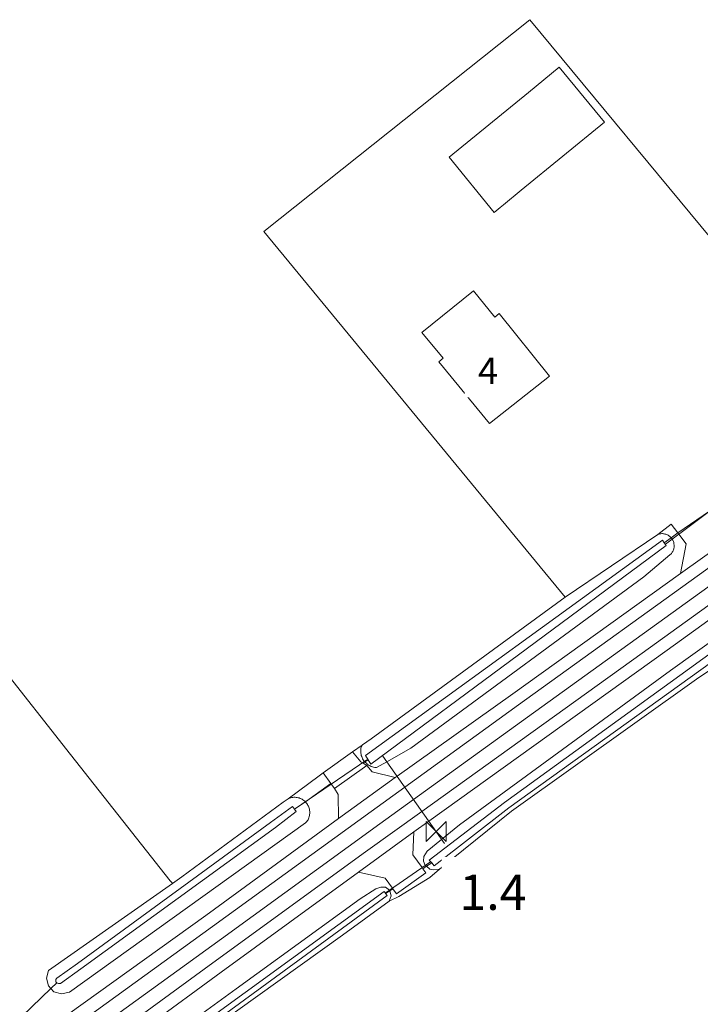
# Model space of a CAD drawing. Extents: x 140829 to 145054, y 448512 to 451778.
# Tile 44 of 152: x 142166 to 142243, y 450106 to 450217. Entities that reach past the tile are written whole.
import ezdxf

# ---------------------------------------------------------------- set-up
doc = ezdxf.new("R2010")
doc.units = 0
doc.header["$MEASUREMENT"] = 0
for name, color, linetype in [('geometrie2dBegroeidTerreindeel', 7, 'Continuous'), ('geometrie2dGrondvlak', 7, 'Continuous'), ('geometrie2dOnbegroeidTerreindeel', 7, 'Continuous'), ('geometrie2dOndersteunendWaterdeel', 7, 'Continuous'), ('geometrie2dOndersteunendWegdeel', 7, 'Continuous'), ('geometrie2dOverigeConstructie', 7, 'Continuous'), ('geometrie2dWaterdeel', 7, 'Continuous'), ('geometrie2dWegdeel', 7, 'Continuous'), ('HMPAL', 1, 'Continuous'), ('HUISNUMMER', 3, 'Continuous'), ('PPALHM', 10, 'Continuous')]:
    doc.layers.add(name, color=color, linetype=linetype)
doc.styles.get("Standard").update_dxf_attribs({"font": 'arial.ttf'})

msp = doc.modelspace()

# ---------------------------------------------------------------- linework, layer by layer
at = {"layer": 'geometrie2dBegroeidTerreindeel', "linetype": 'Continuous', "lineweight": 0}
for p, q in [((142224.02, 450217.42), (142193.97, 450193.49)), ((142259.24, 450174.84), (142224.02, 450217.42)), ((142193.97, 450193.49), (142228, 450152.15)), ((142172.12, 450134.39), (142152.78, 450158.89)), ((142227.99, 450152.15), (142206.07, 450136.17)), ((142228, 450152.15), (142227.99, 450152.15)), ((142243.09, 450143.09), (142249.65, 450147.41)), ((142221.95, 450128), (142243.09, 450143.09)), ((142206.07, 450136.17), (142205.11, 450135.48)), ((142205.05, 450135.44), (142203.98, 450134.67)), ((142205.11, 450135.48), (142205.05, 450135.44)), ((142183.39, 450120.12), (142172.12, 450134.39)), ((142203.98, 450134.67), (142200.67, 450132.3)), ((142200.21, 450131.98), (142196.71, 450129.39)), ((142200.67, 450132.3), (142200.21, 450131.98)), ((142196.71, 450129.39), (142196.15, 450128.98)), ((142196.15, 450128.98), (142184.7, 450120.56)), ((142213.8, 450121.41), (142221.95, 450128)), ((142211.93, 450121.48), (142212.33, 450121.75)), ((142212.26, 450121), (142211.93, 450121.48)), ((142212.33, 450121.75), (142212.7, 450121.43)), ((142212.7, 450121.43), (142213.18, 450121.34)), ((142212.72, 450120.49), (142213.8, 450121.41)), ((142213.8, 450121.41), (142212.72, 450120.49)), ((142213.18, 450121.34), (142213.8, 450121.41)), ((142184.7, 450120.56), (142183.64, 450119.81)), ((142208.95, 450118.63), (142212.26, 450121)), ((142209.19, 450118.32), (142212.72, 450120.49)), ((142212.72, 450120.49), (142209.19, 450118.32)), ((142212.72, 450120.49), (142212.72, 450120.49)), ((142183.55, 450119.92), (142183.39, 450120.12)), ((142183.64, 450119.81), (142183.55, 450119.92)), ((142208.18, 450118.99), (142208.52, 450119.21)), ((142208.52, 450119.21), (142208.95, 450118.63)), ((142208.13, 450117.82), (142208.34, 450118.43)), ((142208.13, 450117.82), (142209.19, 450118.32)), ((142209.19, 450118.32), (142208.13, 450117.82)), ((142208.34, 450118.43), (142208.18, 450118.99)), ((142202.83, 450113.98), (142208.13, 450117.82)), ((142181.79, 450098.9), (142202.83, 450113.98))]:
    msp.add_line(p, q, dxfattribs=at)
at = {"layer": 'geometrie2dGrondvlak', "linetype": 'Continuous', "lineweight": 0}
for p, q in [((142223.85, 450209.21), (142227.34, 450212.06)), ((142227.34, 450212.06), (142232.44, 450205.84)), ((142214.88, 450201.88), (142223.85, 450209.21)), ((142232.44, 450205.84), (142223.04, 450198.15)), ((142219.98, 450195.65), (142214.88, 450201.88)), ((142223.04, 450198.15), (142221.02, 450196.5)), ((142220.67, 450196.21), (142219.98, 450195.65)), ((142221.02, 450196.5), (142220.67, 450196.21)), ((142219.98, 450195.65), (142219.98, 450195.65)), ((142211.8, 450182.08), (142217.64, 450186.77)), ((142217.64, 450186.77), (142220.05, 450183.82)), ((142220.05, 450183.82), (142220.56, 450184.23)), ((142220.56, 450184.23), (142226.23, 450177.15)), ((142214.22, 450179.18), (142211.8, 450182.08)), ((142213.71, 450178.77), (142214.22, 450179.18)), ((142219.46, 450171.8), (142213.71, 450178.77)), ((142226.23, 450177.15), (142219.46, 450171.8)), ((142226.23, 450177.15), (142226.23, 450177.15))]:
    msp.add_line(p, q, dxfattribs=at)
at = {"layer": 'geometrie2dOnbegroeidTerreindeel', "linetype": 'Continuous', "lineweight": 0}
for p, q in [((142193.97, 450193.49), (142224.02, 450217.42)), ((142224.02, 450217.42), (142259.24, 450174.84)), ((142227.34, 450212.06), (142223.85, 450209.21)), ((142232.44, 450205.84), (142227.34, 450212.06)), ((142223.85, 450209.21), (142214.88, 450201.88)), ((142223.04, 450198.15), (142232.44, 450205.84)), ((142214.88, 450201.88), (142219.98, 450195.65)), ((142221.02, 450196.5), (142223.04, 450198.15)), ((142219.98, 450195.65), (142220.67, 450196.21)), ((142220.67, 450196.21), (142221.02, 450196.5)), ((142219.98, 450195.65), (142219.98, 450195.65)), ((142228, 450152.15), (142193.97, 450193.49)), ((142217.64, 450186.77), (142211.8, 450182.08)), ((142220.05, 450183.82), (142217.64, 450186.77)), ((142220.56, 450184.23), (142220.05, 450183.82)), ((142226.23, 450177.15), (142220.56, 450184.23)), ((142211.8, 450182.08), (142214.22, 450179.18)), ((142211.8, 450182.08), (142211.8, 450182.08)), ((142214.22, 450179.18), (142213.71, 450178.77)), ((142213.71, 450178.77), (142219.46, 450171.8)), ((142219.46, 450171.8), (142226.23, 450177.15)), ((142244.33, 450161.89), (142240.73, 450159.45)), ((142239.97, 450160.41), (142238.48, 450159.25)), ((142240.73, 450159.45), (142239.97, 450160.41)), ((142238.48, 450159.25), (142228, 450152.15)), ((142152.78, 450158.89), (142172.12, 450134.39)), ((142172.12, 450134.39), (142183.39, 450120.12)), ((142183.64, 450119.81), (142169.62, 450109.98)), ((142183.39, 450120.12), (142183.55, 450119.92)), ((142183.55, 450119.92), (142183.64, 450119.81)), ((142169.62, 450109.98), (142169.38, 450109.1)), ((142169.38, 450109.1), (142169.61, 450108.23)), ((142169.61, 450108.23), (142169.88, 450107.94)), ((142169.88, 450107.94), (142166.63, 450104.81))]:
    msp.add_line(p, q, dxfattribs=at)
at = {"layer": 'geometrie2dOndersteunendWaterdeel', "linetype": 'Continuous', "lineweight": 0}
for p, q in [((142228, 450152.15), (142238.48, 450159.25)), ((142238.48, 450159.25), (142238.54, 450159.27)), ((142238.54, 450159.27), (142238.63, 450159.29)), ((142238.63, 450159.29), (142238.72, 450159.31)), ((142238.72, 450159.31), (142238.81, 450159.33)), ((142238.81, 450159.33), (142238.91, 450159.34)), ((142238.91, 450159.34), (142239, 450159.34)), ((142239, 450159.34), (142239.1, 450159.33)), ((142239.1, 450159.33), (142239.19, 450159.32)), ((142239.19, 450159.32), (142239.28, 450159.3)), ((142239.28, 450159.3), (142239.38, 450159.27)), ((142239.38, 450159.27), (142239.46, 450159.24)), ((142239.46, 450159.24), (142239.55, 450159.2)), ((142239.55, 450159.2), (142239.64, 450159.16)), ((142239.01, 450158.61), (142205.43, 450134.26)), ((142239.2, 450158.3), (142239.01, 450158.61)), ((142239.2, 450158.3), (142239.98, 450158.88)), ((142239.98, 450158.88), (142239.2, 450158.3)), ((142239.4, 450157.99), (142239.2, 450158.3)), ((142239.64, 450159.16), (142239.72, 450159.11)), ((142239.72, 450159.11), (142239.79, 450159.05)), ((142239.79, 450159.05), (142239.87, 450158.99)), ((142239.87, 450158.99), (142239.93, 450158.92)), ((142239.93, 450158.92), (142239.98, 450158.88)), ((142239.98, 450158.88), (142240, 450158.85)), ((142240, 450158.85), (142240.06, 450158.78)), ((142240.06, 450158.78), (142240.1, 450158.72)), ((142240.1, 450158.72), (142240.11, 450158.7)), ((142240.11, 450158.7), (142240.16, 450158.62)), ((142240.16, 450158.62), (142240.2, 450158.53)), ((142240.2, 450158.53), (142240.24, 450158.45)), ((142240.24, 450158.45), (142240.27, 450158.36)), ((142240.27, 450158.36), (142240.29, 450158.26)), ((142240.29, 450158.26), (142240.3, 450158.17)), ((142240.3, 450158.17), (142240.32, 450158.08)), ((142240.32, 450158.08), (142240.32, 450157.98)), ((142206.06, 450133.31), (142239.4, 450157.99)), ((142239.87, 450156.97), (142239.84, 450156.94)), ((142239.94, 450157.04), (142239.87, 450156.97)), ((142240, 450157.11), (142239.94, 450157.04)), ((142240.06, 450157.18), (142240, 450157.11)), ((142240.11, 450157.26), (142240.06, 450157.18)), ((142240.16, 450157.34), (142240.11, 450157.26)), ((142240.2, 450157.43), (142240.16, 450157.34)), ((142240.24, 450157.52), (142240.2, 450157.43)), ((142240.27, 450157.61), (142240.24, 450157.52)), ((142240.29, 450157.7), (142240.27, 450157.61)), ((142240.31, 450157.79), (142240.29, 450157.7)), ((142240.32, 450157.89), (142240.31, 450157.79)), ((142240.32, 450157.98), (142240.32, 450157.89)), ((142239.84, 450156.94), (142236.9, 450154.45)), ((142239.84, 450156.94), (142239.84, 450156.94)), ((142236.9, 450154.45), (142210.55, 450135.11)), ((142239.9, 450143.87), (142253.41, 450153.58)), ((142206.07, 450136.17), (142227.99, 450152.15)), ((142227.99, 450152.15), (142228, 450152.15)), ((142247.95, 450148.38), (142221.16, 450128.95)), ((142221.63, 450128.36), (142248.68, 450147.79)), ((142249.65, 450147.41), (142243.09, 450143.09)), ((142216.08, 450126.42), (142239.9, 450143.87)), ((142243.09, 450143.09), (142221.95, 450128)), ((142205.11, 450135.48), (142206.07, 450136.17)), ((142204.9, 450134.94), (142204.91, 450135.08)), ((142204.9, 450134.81), (142204.9, 450134.94)), ((142204.9, 450134.68), (142204.9, 450134.81)), ((142204.91, 450135.08), (142204.92, 450135.12)), ((142204.92, 450135.12), (142205.11, 450135.48)), ((142204.92, 450135.12), (142204.92, 450135.12)), ((142210.55, 450135.11), (142207.84, 450133.57)), ((142204.92, 450134.54), (142204.9, 450134.68)), ((142204.94, 450134.41), (142204.92, 450134.54)), ((142204.97, 450134.28), (142204.94, 450134.41)), ((142205.01, 450134.15), (142204.97, 450134.28)), ((142205.06, 450134.03), (142205.01, 450134.15)), ((142205.12, 450133.91), (142205.06, 450134.03)), ((142205.19, 450133.79), (142205.12, 450133.91)), ((142205.27, 450133.68), (142205.19, 450133.79)), ((142205.33, 450133.6), (142205.27, 450133.68)), ((142205.35, 450133.58), (142205.33, 450133.6)), ((142205.38, 450133.54), (142205.74, 450133.78)), ((142205.74, 450133.78), (142205.38, 450133.54)), ((142205.43, 450134.26), (142205.74, 450133.78)), ((142205.74, 450133.78), (142206.06, 450133.31)), ((142205.38, 450133.54), (142205.35, 450133.58)), ((142205.44, 450133.48), (142205.38, 450133.54)), ((142205.54, 450133.39), (142205.44, 450133.48)), ((142205.64, 450133.3), (142205.54, 450133.39)), ((142205.75, 450133.22), (142205.64, 450133.3)), ((142205.86, 450133.15), (142205.75, 450133.22)), ((142205.98, 450133.09), (142205.86, 450133.15)), ((142206.1, 450133.03), (142205.98, 450133.09)), ((142206.23, 450132.99), (142206.1, 450133.03)), ((142206.36, 450132.95), (142206.23, 450132.99)), ((142206.49, 450132.92), (142206.36, 450132.95)), ((142206.62, 450132.91), (142206.49, 450132.92)), ((142206.67, 450132.9), (142206.62, 450132.91)), ((142207.84, 450133.57), (142206.67, 450132.9)), ((142196.15, 450128.98), (142196.71, 450129.39)), ((142196.71, 450129.39), (142196.78, 450129.43)), ((142196.78, 450129.43), (142196.89, 450129.47)), ((142196.89, 450129.47), (142197.01, 450129.5)), ((142197.01, 450129.5), (142197.12, 450129.53)), ((142197.12, 450129.53), (142197.24, 450129.54)), ((142197.24, 450129.54), (142197.36, 450129.55)), ((142197.36, 450129.55), (142197.48, 450129.55)), ((142197.48, 450129.55), (142197.6, 450129.54)), ((142197.6, 450129.54), (142197.72, 450129.53)), ((142197.72, 450129.53), (142197.84, 450129.5)), ((142197.84, 450129.5), (142197.95, 450129.47)), ((142197.95, 450129.47), (142198.07, 450129.43)), ((142198.07, 450129.43), (142198.18, 450129.38)), ((142198.18, 450129.38), (142198.28, 450129.33)), ((142198.28, 450129.33), (142198.38, 450129.26)), ((142198.38, 450129.26), (142198.48, 450129.19)), ((142198.48, 450129.19), (142198.57, 450129.12)), ((142184.7, 450120.56), (142196.15, 450128.98)), ((142197.2, 450128.52), (142194.7, 450126.71)), ((142197.42, 450128.2), (142197.2, 450128.52)), ((142197.42, 450128.2), (142198.65, 450129.04)), ((142198.65, 450129.04), (142197.42, 450128.2)), ((142197.59, 450127.94), (142197.42, 450128.2)), ((142198.57, 450129.12), (142198.65, 450129.04)), ((142198.65, 450129.04), (142198.66, 450129.03)), ((142198.65, 450129.04), (142198.65, 450129.04)), ((142198.66, 450129.03), (142198.74, 450128.94)), ((142198.74, 450128.94), (142198.82, 450128.85)), ((142198.82, 450128.85), (142198.88, 450128.75)), ((142198.88, 450128.75), (142198.94, 450128.64)), ((142198.94, 450128.64), (142199, 450128.53)), ((142199, 450128.53), (142199.04, 450128.42)), ((142199.04, 450128.42), (142199.08, 450128.31)), ((142199.08, 450128.31), (142199.11, 450128.19)), ((142199.11, 450128.19), (142199.13, 450128.07)), ((142199.13, 450128.07), (142199.14, 450127.95)), ((142221.16, 450128.95), (142212.62, 450122.45)), ((142213.21, 450121.82), (142221.63, 450128.36)), ((142195.29, 450126.12), (142197.59, 450127.94)), ((142198.89, 450126.92), (142198.82, 450126.82)), ((142198.95, 450127.02), (142198.89, 450126.92)), ((142199, 450127.13), (142198.95, 450127.02)), ((142199.05, 450127.24), (142199, 450127.13)), ((142199.08, 450127.36), (142199.05, 450127.24)), ((142199.11, 450127.48), (142199.08, 450127.36)), ((142199.13, 450127.59), (142199.11, 450127.48)), ((142199.15, 450127.71), (142199.13, 450127.59)), ((142199.14, 450127.95), (142199.15, 450127.83)), ((142199.15, 450127.83), (142199.15, 450127.71)), ((142221.95, 450128), (142213.8, 450121.41)), ((142198.68, 450126.65), (142171.98, 450107.53)), ((142194.7, 450126.71), (142172.89, 450110.78)), ((142173.26, 450110.17), (142195.29, 450126.12)), ((142198.75, 450126.72), (142198.68, 450126.65)), ((142198.68, 450126.65), (142198.68, 450126.65)), ((142198.82, 450126.82), (142198.75, 450126.72)), ((142212.4, 450123.48), (142216.08, 450126.42)), ((142211.99, 450122.34), (142212.03, 450122.84)), ((142212.03, 450122.84), (142212.4, 450123.48)), ((142212.2, 450121.86), (142211.99, 450122.34)), ((142212.33, 450121.75), (142212.2, 450121.86)), ((142212.92, 450122.14), (142212.33, 450121.75)), ((142212.33, 450121.75), (142212.92, 450122.14)), ((142212.7, 450121.43), (142212.33, 450121.75)), ((142212.62, 450122.45), (142212.92, 450122.14)), ((142213.18, 450121.34), (142212.7, 450121.43)), ((142212.92, 450122.14), (142213.21, 450121.82)), ((142213.8, 450121.41), (142213.18, 450121.34)), ((142213.8, 450121.41), (142213.8, 450121.41)), ((142183.64, 450119.81), (142184.7, 450120.56)), ((142169.62, 450109.98), (142183.64, 450119.81)), ((142204.83, 450118.07), (142206.61, 450119.22)), ((142206.61, 450119.22), (142207.19, 450119.41)), ((142207.19, 450119.41), (142207.69, 450119.41)), ((142207.69, 450119.41), (142208.17, 450119.04)), ((142207.55, 450118.91), (142174.26, 450094.72)), ((142174.63, 450094.17), (142207.88, 450118.44)), ((142190.82, 450107.91), (142204.83, 450118.07)), ((142207.69, 450118.71), (142207.55, 450118.91)), ((142207.71, 450118.67), (142207.69, 450118.71)), ((142207.71, 450118.67), (142208.18, 450118.99)), ((142208.18, 450118.99), (142207.71, 450118.67)), ((142207.88, 450118.44), (142207.71, 450118.67)), ((142208.34, 450118.43), (142208.13, 450117.82)), ((142208.17, 450119.04), (142208.18, 450118.99)), ((142208.18, 450118.99), (142208.34, 450118.43)), ((142208.13, 450117.82), (142202.83, 450113.98)), ((142202.83, 450113.98), (142181.79, 450098.9)), ((142172.89, 450110.78), (142170.58, 450109.11)), ((142169.38, 450109.1), (142169.62, 450109.98)), ((142170.97, 450108.52), (142173.26, 450110.17)), ((142169.61, 450108.23), (142169.38, 450109.1)), ((142169.88, 450107.94), (142169.61, 450108.23)), ((142169.88, 450107.94), (142170.55, 450108.59)), ((142170.55, 450108.59), (142169.88, 450107.94)), ((142170.47, 450108.96), (142170.45, 450108.84)), ((142170.45, 450108.84), (142170.47, 450108.71)), ((142170.53, 450109.07), (142170.47, 450108.96)), ((142170.47, 450108.71), (142170.54, 450108.61)), ((142170.58, 450109.11), (142170.53, 450109.07)), ((142170.54, 450108.61), (142170.55, 450108.59)), ((142170.55, 450108.59), (142170.63, 450108.53)), ((142170.63, 450108.53), (142170.75, 450108.49)), ((142170.75, 450108.49), (142170.87, 450108.49)), ((142170.87, 450108.49), (142170.97, 450108.52)), ((142170.24, 450107.58), (142169.88, 450107.94)), ((142171.1, 450107.33), (142170.24, 450107.58)), ((142171.98, 450107.53), (142171.1, 450107.33)), ((142179.64, 450099.78), (142190.82, 450107.91))]:
    msp.add_line(p, q, dxfattribs=at)
at = {"layer": 'geometrie2dOndersteunendWegdeel', "linetype": 'Continuous', "lineweight": 0}
for p, q in [((142238.48, 450159.25), (142239.97, 450160.41)), ((142239.97, 450160.41), (142240.73, 450159.45)), ((142238.54, 450159.27), (142238.48, 450159.25)), ((142238.63, 450159.29), (142238.54, 450159.27)), ((142238.72, 450159.31), (142238.63, 450159.29)), ((142238.81, 450159.33), (142238.72, 450159.31)), ((142238.91, 450159.34), (142238.81, 450159.33)), ((142239, 450159.34), (142238.91, 450159.34)), ((142239.1, 450159.33), (142239, 450159.34)), ((142239.19, 450159.32), (142239.1, 450159.33)), ((142239.28, 450159.3), (142239.19, 450159.32)), ((142239.38, 450159.27), (142239.28, 450159.3)), ((142239.46, 450159.24), (142239.38, 450159.27)), ((142239.55, 450159.2), (142239.46, 450159.24)), ((142239.64, 450159.16), (142239.55, 450159.2)), ((142239.98, 450158.88), (142240.73, 450159.45)), ((142240.73, 450159.45), (142239.98, 450158.88)), ((142240.73, 450159.45), (142240.85, 450159.29)), ((142240.73, 450159.45), (142240.73, 450159.45)), ((142240.85, 450159.29), (142241.66, 450158.18)), ((142239.72, 450159.11), (142239.64, 450159.16)), ((142239.79, 450159.05), (142239.72, 450159.11)), ((142239.87, 450158.99), (142239.79, 450159.05)), ((142239.93, 450158.92), (142239.87, 450158.99)), ((142239.98, 450158.88), (142239.93, 450158.92)), ((142240, 450158.85), (142239.98, 450158.88)), ((142240.06, 450158.78), (142240, 450158.85)), ((142240.1, 450158.72), (142240.06, 450158.78)), ((142240.11, 450158.7), (142240.1, 450158.72)), ((142240.1, 450158.72), (142240.1, 450158.72)), ((142240.16, 450158.62), (142240.11, 450158.7)), ((142240.2, 450158.53), (142240.16, 450158.62)), ((142240.24, 450158.45), (142240.2, 450158.53)), ((142240.27, 450158.36), (142240.24, 450158.45)), ((142240.29, 450158.26), (142240.27, 450158.36)), ((142240.3, 450158.17), (142240.29, 450158.26)), ((142240.32, 450158.08), (142240.3, 450158.17)), ((142240.32, 450157.98), (142240.32, 450158.08)), ((142241.66, 450158.18), (142241.02, 450154.84)), ((142239.84, 450156.94), (142239.87, 450156.97)), ((142239.87, 450156.97), (142239.94, 450157.04)), ((142239.94, 450157.04), (142240, 450157.11)), ((142240, 450157.11), (142240.06, 450157.18)), ((142240.06, 450157.18), (142240.11, 450157.26)), ((142240.11, 450157.26), (142240.16, 450157.34)), ((142240.16, 450157.34), (142240.2, 450157.43)), ((142240.2, 450157.43), (142240.24, 450157.52)), ((142240.24, 450157.52), (142240.27, 450157.61)), ((142240.27, 450157.61), (142240.29, 450157.7)), ((142240.29, 450157.7), (142240.31, 450157.79)), ((142240.31, 450157.79), (142240.32, 450157.89)), ((142240.32, 450157.89), (142240.32, 450157.98)), ((142236.9, 450154.45), (142239.84, 450156.94)), ((142241.02, 450154.84), (142222.1, 450141.24)), ((142239.53, 450146.17), (142251.87, 450155.08)), ((142210.55, 450135.11), (142236.9, 450154.45)), ((142253.41, 450153.58), (142239.9, 450143.87)), ((142212.59, 450126.85), (142239.53, 450146.17)), ((142239.9, 450143.87), (142216.08, 450126.42)), ((142222.1, 450141.24), (142209.01, 450131.92)), ((142203.98, 450134.67), (142205.05, 450135.44)), ((142204.91, 450135.08), (142204.9, 450134.94)), ((142204.9, 450134.94), (142204.9, 450134.81)), ((142204.9, 450134.81), (142204.9, 450134.68)), ((142204.92, 450135.12), (142204.91, 450135.08)), ((142205.11, 450135.48), (142204.92, 450135.12)), ((142205.05, 450135.44), (142205.11, 450135.48)), ((142207.84, 450133.57), (142210.55, 450135.11)), ((142204.92, 450133.56), (142203.98, 450134.67)), ((142204.9, 450134.68), (142204.92, 450134.54)), ((142204.92, 450134.54), (142204.94, 450134.41)), ((142204.94, 450134.41), (142204.97, 450134.28)), ((142204.97, 450134.28), (142205.01, 450134.15)), ((142205.01, 450134.15), (142205.06, 450134.03)), ((142205.06, 450134.03), (142205.12, 450133.91)), ((142205.12, 450133.91), (142205.19, 450133.79)), ((142205.19, 450133.79), (142205.27, 450133.68)), ((142205.27, 450133.68), (142205.33, 450133.6)), ((142205.33, 450133.6), (142205.35, 450133.58)), ((142205.33, 450133.6), (142205.33, 450133.6)), ((142205.18, 450133.4), (142204.92, 450133.56)), ((142205.18, 450133.4), (142205.38, 450133.54)), ((142205.38, 450133.54), (142205.18, 450133.4)), ((142205.58, 450133.16), (142205.18, 450133.4)), ((142205.35, 450133.58), (142205.38, 450133.54)), ((142205.38, 450133.54), (142205.44, 450133.48)), ((142205.44, 450133.48), (142205.54, 450133.39)), ((142205.54, 450133.39), (142205.64, 450133.3)), ((142206.18, 450132.44), (142205.58, 450133.16)), ((142205.64, 450133.3), (142205.75, 450133.22)), ((142205.75, 450133.22), (142205.86, 450133.15)), ((142205.86, 450133.15), (142205.98, 450133.09)), ((142205.98, 450133.09), (142206.1, 450133.03)), ((142206.1, 450133.03), (142206.23, 450132.99)), ((142206.23, 450132.99), (142206.36, 450132.95)), ((142206.36, 450132.95), (142206.49, 450132.92)), ((142206.49, 450132.92), (142206.62, 450132.91)), ((142206.62, 450132.91), (142206.67, 450132.9)), ((142206.67, 450132.9), (142207.84, 450133.57)), ((142196.71, 450129.39), (142200.21, 450131.98)), ((142200.21, 450131.98), (142200.67, 450132.3)), ((142200.67, 450132.3), (142201.53, 450131.12)), ((142200.67, 450132.3), (142200.67, 450132.3)), ((142208.8, 450131.77), (142206.18, 450132.44)), ((142209.01, 450131.92), (142208.8, 450131.77)), ((142201.53, 450131.12), (142198.65, 450129.04)), ((142198.65, 450129.04), (142201.53, 450131.12)), ((142201.53, 450131.12), (142201.95, 450130.54)), ((142201.95, 450130.54), (142202.37, 450129.88)), ((142196.78, 450129.43), (142196.71, 450129.39)), ((142196.89, 450129.47), (142196.78, 450129.43)), ((142197.01, 450129.5), (142196.89, 450129.47)), ((142197.12, 450129.53), (142197.01, 450129.5)), ((142197.24, 450129.54), (142197.12, 450129.53)), ((142197.36, 450129.55), (142197.24, 450129.54)), ((142197.48, 450129.55), (142197.36, 450129.55)), ((142197.6, 450129.54), (142197.48, 450129.55)), ((142197.72, 450129.53), (142197.6, 450129.54)), ((142197.84, 450129.5), (142197.72, 450129.53)), ((142197.95, 450129.47), (142197.84, 450129.5)), ((142198.07, 450129.43), (142197.95, 450129.47)), ((142198.18, 450129.38), (142198.07, 450129.43)), ((142198.28, 450129.33), (142198.18, 450129.38)), ((142198.38, 450129.26), (142198.28, 450129.33)), ((142198.48, 450129.19), (142198.38, 450129.26)), ((142198.57, 450129.12), (142198.48, 450129.19)), ((142202.37, 450129.88), (142202.38, 450127.14)), ((142198.65, 450129.04), (142198.57, 450129.12)), ((142198.66, 450129.03), (142198.65, 450129.04)), ((142198.65, 450129.04), (142198.65, 450129.04)), ((142198.74, 450128.94), (142198.66, 450129.03)), ((142198.82, 450128.85), (142198.74, 450128.94)), ((142198.88, 450128.75), (142198.82, 450128.85)), ((142198.94, 450128.64), (142198.88, 450128.75)), ((142199, 450128.53), (142198.94, 450128.64)), ((142199.04, 450128.42), (142199, 450128.53)), ((142199.08, 450128.31), (142199.04, 450128.42)), ((142199.11, 450128.19), (142199.08, 450128.31)), ((142199.13, 450128.07), (142199.11, 450128.19)), ((142199.14, 450127.95), (142199.13, 450128.07)), ((142202.38, 450127.14), (142187.42, 450116.21)), ((142198.82, 450126.82), (142198.89, 450126.92)), ((142198.89, 450126.92), (142198.95, 450127.02)), ((142198.95, 450127.02), (142199, 450127.13)), ((142199, 450127.13), (142199.05, 450127.24)), ((142199.05, 450127.24), (142199.08, 450127.36)), ((142199.08, 450127.36), (142199.11, 450127.48)), ((142199.11, 450127.48), (142199.13, 450127.59)), ((142199.13, 450127.59), (142199.15, 450127.71)), ((142199.15, 450127.83), (142199.14, 450127.95)), ((142199.15, 450127.71), (142199.15, 450127.83)), ((142171.98, 450107.53), (142198.68, 450126.65)), ((142198.68, 450126.65), (142198.75, 450126.72)), ((142198.75, 450126.72), (142198.82, 450126.82)), ((142210.92, 450125.65), (142212.59, 450126.85)), ((142216.08, 450126.42), (142212.4, 450123.48)), ((142204.67, 450121.07), (142210.92, 450125.65)), ((142210.8, 450123.06), (142210.92, 450125.65)), ((142210.92, 450125.65), (142210.8, 450123.06)), ((142210.92, 450125.65), (142210.92, 450125.65)), ((142211.84, 450121.61), (142210.8, 450123.06)), ((142210.8, 450123.06), (142211.84, 450121.61)), ((142212.03, 450122.84), (142211.99, 450122.34)), ((142212.4, 450123.48), (142212.03, 450122.84)), ((142211.93, 450121.48), (142211.84, 450121.61)), ((142211.84, 450121.61), (142211.93, 450121.48)), ((142212.33, 450121.75), (142211.93, 450121.48)), ((142211.93, 450121.48), (142212.26, 450121)), ((142211.99, 450122.34), (142212.2, 450121.86)), ((142212.2, 450121.86), (142212.33, 450121.75)), ((142189.13, 450109.79), (142204.67, 450121.07)), ((142204.67, 450121.07), (142207.66, 450120.41)), ((142204.67, 450121.07), (142204.67, 450121.07)), ((142207.66, 450120.41), (142204.67, 450121.07)), ((142207.66, 450120.41), (142208.49, 450119.27)), ((142208.49, 450119.27), (142207.66, 450120.41)), ((142212.26, 450121), (142208.95, 450118.63)), ((142206.61, 450119.22), (142204.83, 450118.07)), ((142207.19, 450119.41), (142206.61, 450119.22)), ((142207.69, 450119.41), (142207.19, 450119.41)), ((142208.17, 450119.04), (142207.69, 450119.41)), ((142208.52, 450119.21), (142208.18, 450118.99)), ((142208.49, 450119.27), (142208.52, 450119.21)), ((142208.52, 450119.21), (142208.49, 450119.27)), ((142208.95, 450118.63), (142208.52, 450119.21)), ((142204.83, 450118.07), (142190.82, 450107.91)), ((142208.18, 450118.99), (142208.17, 450119.04)), ((142187.42, 450116.21), (142171.8, 450104.99)), ((142175.9, 450100.12), (142189.13, 450109.79)), ((142166.63, 450104.81), (142169.88, 450107.94)), ((142169.88, 450107.94), (142170.24, 450107.58)), ((142170.24, 450107.58), (142171.1, 450107.33)), ((142171.1, 450107.33), (142171.98, 450107.53)), ((142190.82, 450107.91), (142179.64, 450099.78))]:
    msp.add_line(p, q, dxfattribs=at)
at = {"layer": 'geometrie2dOverigeConstructie', "linetype": 'Continuous', "lineweight": 0}
for p, q in [((142239.35, 450158.16), (142245.96, 450163.1)), ((142245.96, 450163.1), (142239.35, 450158.16)), ((142197.42, 450128.2), (142205.59, 450133.77)), ((142205.59, 450133.77), (142197.42, 450128.2)), ((142214.36, 450124.34), (142207.4, 450134.2)), ((142212.78, 450122.27), (142207.68, 450118.7)), ((142207.68, 450118.7), (142212.78, 450122.27))]:
    msp.add_line(p, q, dxfattribs=at)
at = {"layer": 'geometrie2dWaterdeel', "linetype": 'Continuous', "lineweight": 0}
for p, q in [((142205.43, 450134.26), (142239.01, 450158.61)), ((142239.01, 450158.61), (142239.2, 450158.3)), ((142239.2, 450158.3), (142239.4, 450157.99)), ((142239.2, 450158.3), (142239.2, 450158.3)), ((142239.4, 450157.99), (142206.06, 450133.31)), ((142221.16, 450128.95), (142247.95, 450148.38)), ((142248.68, 450147.79), (142221.63, 450128.36)), ((142205.74, 450133.78), (142205.43, 450134.26)), ((142206.06, 450133.31), (142205.74, 450133.78)), ((142194.7, 450126.71), (142197.2, 450128.52)), ((142197.2, 450128.52), (142197.42, 450128.2)), ((142197.42, 450128.2), (142197.59, 450127.94)), ((142212.62, 450122.45), (142221.16, 450128.95)), ((142221.63, 450128.36), (142213.21, 450121.82)), ((142197.59, 450127.94), (142195.29, 450126.12)), ((142172.89, 450110.78), (142194.7, 450126.71)), ((142195.29, 450126.12), (142173.26, 450110.17)), ((142212.92, 450122.14), (142212.62, 450122.45)), ((142213.21, 450121.82), (142212.92, 450122.14)), ((142174.26, 450094.72), (142207.55, 450118.91)), ((142207.88, 450118.44), (142174.63, 450094.17)), ((142207.55, 450118.91), (142207.69, 450118.71)), ((142207.69, 450118.71), (142207.71, 450118.67)), ((142207.71, 450118.67), (142207.88, 450118.44)), ((142207.88, 450118.44), (142207.88, 450118.44)), ((142170.58, 450109.11), (142172.89, 450110.78)), ((142173.26, 450110.17), (142170.97, 450108.52)), ((142170.45, 450108.84), (142170.47, 450108.96)), ((142170.47, 450108.71), (142170.45, 450108.84)), ((142170.47, 450108.96), (142170.53, 450109.07)), ((142170.54, 450108.61), (142170.47, 450108.71)), ((142170.53, 450109.07), (142170.58, 450109.11)), ((142170.55, 450108.59), (142170.54, 450108.61)), ((142170.63, 450108.53), (142170.55, 450108.59)), ((142170.75, 450108.49), (142170.63, 450108.53)), ((142170.87, 450108.49), (142170.75, 450108.49)), ((142170.97, 450108.52), (142170.87, 450108.49)), ((142170.97, 450108.52), (142170.97, 450108.52))]:
    msp.add_line(p, q, dxfattribs=at)
at = {"layer": 'geometrie2dWegdeel', "linetype": 'Continuous', "lineweight": 0}
for p, q in [((142240.73, 450159.45), (142244.33, 450161.89)), ((142240.85, 450159.29), (142240.73, 450159.45)), ((142241.66, 450158.18), (142240.85, 450159.29)), ((142248.29, 450160.04), (142241.02, 450154.84)), ((142241.02, 450154.84), (142248.29, 450160.04)), ((142249.06, 450158.97), (142222.73, 450140)), ((142222.73, 450140), (142249.06, 450158.97)), ((142241.02, 450154.84), (142241.66, 450158.18)), ((142223.73, 450138.61), (142250.06, 450157.59)), ((142250.06, 450157.59), (142223.73, 450138.61)), ((142236.71, 450145.84), (142251.06, 450156.21)), ((142251.06, 450156.21), (142236.71, 450145.84)), ((142222.1, 450141.24), (142241.02, 450154.84)), ((142251.87, 450155.08), (142239.53, 450146.17)), ((142241.02, 450154.84), (142241.02, 450154.84)), ((142241.02, 450154.84), (142241.02, 450154.84)), ((142211.81, 450127.96), (142236.71, 450145.84)), ((142236.71, 450145.84), (142211.81, 450127.96)), ((142239.53, 450146.17), (142212.59, 450126.85)), ((142209.01, 450131.92), (142222.1, 450141.24)), ((142222.73, 450140), (142209.88, 450130.69)), ((142209.88, 450130.69), (142222.73, 450140)), ((142210.88, 450129.31), (142223.73, 450138.61)), ((142223.73, 450138.61), (142210.88, 450129.31)), ((142200.67, 450132.3), (142203.98, 450134.67)), ((142203.98, 450134.67), (142204.92, 450133.56)), ((142203.98, 450134.67), (142203.98, 450134.67)), ((142205.58, 450133.16), (142201.95, 450130.54)), ((142201.95, 450130.54), (142205.58, 450133.16)), ((142204.92, 450133.56), (142205.18, 450133.4)), ((142205.18, 450133.4), (142205.58, 450133.16)), ((142205.58, 450133.16), (142206.18, 450132.44)), ((142201.53, 450131.12), (142200.67, 450132.3)), ((142202.38, 450127.14), (142208.8, 450131.77)), ((142208.8, 450131.77), (142202.38, 450127.14)), ((142206.18, 450132.44), (142208.8, 450131.77)), ((142208.8, 450131.77), (142209.01, 450131.92)), ((142208.8, 450131.77), (142208.8, 450131.77)), ((142201.95, 450130.54), (142201.53, 450131.12)), ((142202.37, 450129.88), (142201.95, 450130.54)), ((142209.88, 450130.69), (142206.07, 450127.93)), ((142206.07, 450127.93), (142209.88, 450130.69)), ((142202.38, 450127.14), (142202.37, 450129.88)), ((142207.07, 450126.55), (142210.88, 450129.31)), ((142210.88, 450129.31), (142207.07, 450126.55)), ((142187.42, 450116.21), (142202.38, 450127.14)), ((142206.07, 450127.93), (142188.17, 450114.95)), ((142188.17, 450114.95), (142206.07, 450127.93)), ((142205.43, 450123.38), (142211.81, 450127.96)), ((142211.81, 450127.96), (142205.43, 450123.38)), ((142189.17, 450113.57), (142207.07, 450126.55)), ((142207.07, 450126.55), (142189.17, 450113.57)), ((142212.59, 450126.85), (142210.92, 450125.65)), ((142210.92, 450125.65), (142204.67, 450121.07)), ((142188.19, 450110.85), (142205.43, 450123.38)), ((142205.43, 450123.38), (142188.19, 450110.85)), ((142204.67, 450121.07), (142189.13, 450109.79)), ((142171.8, 450104.99), (142187.42, 450116.21)), ((142188.17, 450114.95), (142172.88, 450103.87)), ((142172.88, 450103.87), (142188.17, 450114.95)), ((142173.87, 450102.49), (142189.17, 450113.57)), ((142189.17, 450113.57), (142173.87, 450102.49)), ((142172.51, 450099.41), (142188.19, 450110.85)), ((142188.19, 450110.85), (142172.51, 450099.41)), ((142189.13, 450109.79), (142175.9, 450100.12))]:
    msp.add_line(p, q, dxfattribs=at)
at = {"layer": 'HMPAL', "linetype": 'Continuous', "lineweight": 0}
msp.add_line((142207.4, 450134.2), (142214.36, 450124.34), dxfattribs=at)
at = {"layer": 'PPALHM', "lineweight": 0}
for p, q in [((142212.29, 450126.81), (142214.54, 450124.56)), ((142212.29, 450124.56), (142212.29, 450126.81)), ((142214.54, 450126.81), (142212.29, 450124.56)), ((142214.54, 450124.56), (142214.54, 450126.81))]:
    msp.add_line(p, q, dxfattribs=at)

# ---------------------------------------------------------------- next in the draw order: texts
at = {"layer": 'HMPAL', "lineweight": 0, "insert": (142216.06, 450120.82), "char_height": 4, "attachment_point": 1, "bg_fill": 3, "box_fill_scale": 1.5, "bg_fill_color": 256, "bg_fill_transparency": 0}
msp.add_mtext_dynamic_manual_height_columns('1.4', width=0.4999, gutter_width=1, heights=[0], dxfattribs=at)
at = {"layer": 'HUISNUMMER', "lineweight": 0, "insert": (142218.14, 450179.24), "char_height": 3, "attachment_point": 1, "bg_fill": 3, "box_fill_scale": 1.5, "bg_fill_color": 256, "bg_fill_transparency": 0}
msp.add_mtext_dynamic_manual_height_columns('4', width=0.2845, gutter_width=1, heights=[0], dxfattribs=at)

doc.saveas('drawing.dxf')
